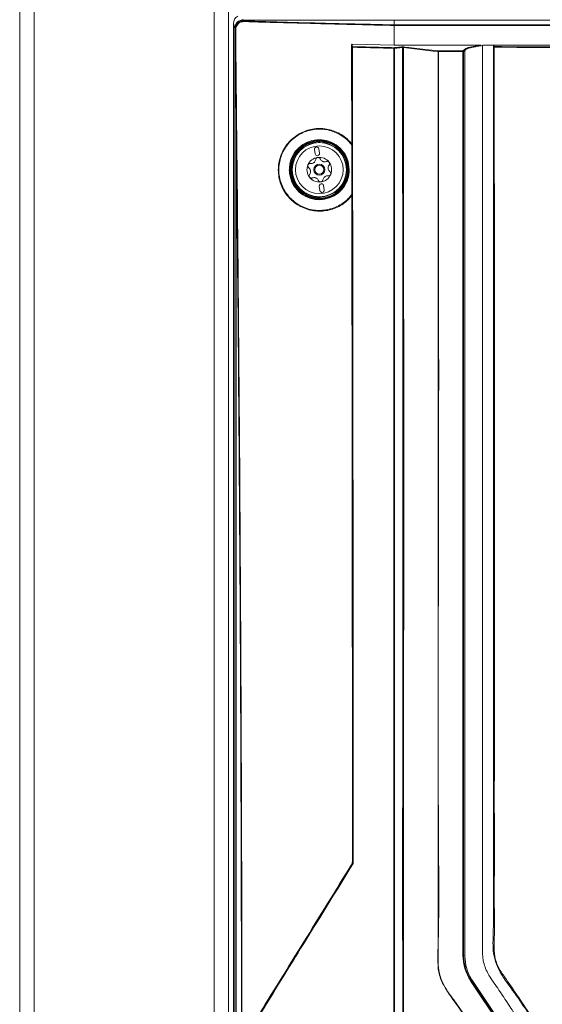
# Model space of a CAD drawing. Header units: millimetres. Extents: x 240 to 2023, y 154 to 1434.
# Tile 24 of 51: x 240 to 359, y 916 to 1139. Entities that reach past the tile are written whole.
import ezdxf

# ---------------------------------------------------------------- set-up
doc = ezdxf.new("R2010")
doc.units = ezdxf.units.MM
doc.header["$LTSCALE"] = 7.5

msp = doc.modelspace()

# ---------------------------------------------------------------- linework, layer by layer
at = {"color": 7, "linetype": 'Continuous', "lineweight": 15}
for p, q in [((240, 638.46), (240, 1401.16)), ((243.27, 1401.16), (243.27, 638.46)), ((284.09, 1401.16), (284.09, 638.46)), ((287.36, 1401.16), (287.36, 638.46)), ((288.79, 1137.25), (288.5, 1138.34)), ((288.5, 1138.34), (288.5, 872.21)), ((290.79, 1139.23), (290.81, 1139.15)), ((325, 1139.15), (290.81, 1139.15)), ((325, 1138.06), (325, 1139.15)), ((485, 1139.15), (325, 1139.15)), ((325, 1138.06), (325.01, 1138.06)), ((325.01, 1138.06), (325.01, 1138.06)), ((484.98, 1137.93), (325.01, 1137.93)), ((288.82, 1137.16), (288.79, 1137.25)), ((324.99, 1133.44), (315.46, 1133.69)), ((325, 1133.44), (344.67, 1133.44)), ((345, 1133.48), (347.5, 1133.48)), ((347.5, 1133.44), (462.5, 1133.44)), ((347.5, 1133.24), (347.5, 933.7)), ((335.05, 1132.14), (335.05, 1132)), ((335.05, 1132.14), (340.59, 1132.14)), ((340.59, 1132), (335.05, 1132)), ((340.59, 1132.14), (340.85, 1132.4)), ((340.59, 1132), (340.59, 1132.14)), ((340.59, 926.91), (340.59, 1132)), ((341, 1132.26), (340.73, 1131.99)), ((340.73, 1131.99), (340.73, 926.9)), ((341, 1132.25), (341, 1132.26)), ((341, 926.79), (341, 1132.25)), ((307.89, 1111.59), (307.99, 1111.59)), ((308.03, 1111.4), (308.03, 1111.63)), ((315.36, 1110.77), (315.38, 1099.6)), ((306.89, 1109.79), (307.02, 1108.79)), ((308.01, 1108.92), (307.89, 1109.91)), ((309.09, 1100.59), (308.96, 1101.58)), ((307.97, 1101.46), (308.1, 1100.46)), ((307.99, 1098.79), (307.89, 1098.79)), ((308.03, 1098.75), (308.03, 1098.98)), ((315.51, 948.41), (315.58, 948.39)), ((315.58, 948.39), (315.58, 948.39)), ((315.28, 947.34), (315.21, 947.36)), ((315.28, 947.34), (315.28, 947.34)), ((340.73, 926.9), (341, 926.79)), ((356.38, 900.1), (342.33, 921.14)), ((342.46, 921.21), (342.68, 921.25)), ((342.46, 921.21), (356.5, 900.18)), ((356.72, 900.22), (342.68, 921.25))]:
    msp.add_line(p, q, dxfattribs=at)
at = {"color": 106, "linetype": 'Continuous', "lineweight": 15}
for p, q in [((307.89, 1111.4), (307.89, 1111.59)), ((307.99, 1111.59), (307.99, 1111.4)), ((308.13, 1111.63), (308.13, 1111.4)), ((307.89, 1098.79), (307.89, 1098.98)), ((307.99, 1098.98), (307.99, 1098.79)), ((308.13, 1098.98), (308.13, 1098.75))]:
    msp.add_line(p, q, dxfattribs=at)
at = {"color": 7, "linetype": 'Continuous', "lineweight": 15, "flags": 128}
for points in [[(288.79, 872.05), (288.79, 970.05), (288.79, 1137.25)], [(315.38, 1132.97), (315.37, 1133.01), (315.35, 1133.18), (315.31, 1133.54)], [(315.46, 1133.69), (315.46, 1133.64), (315.48, 1133.48), (315.53, 1133.12)], [(334.96, 1132), (334.77, 1132.02), (333.85, 1132.12), (330.17, 1132.55), (327.08, 1132.91)], [(327.18, 1133.06), (327.41, 1133.03), (328.33, 1132.92), (332.01, 1132.49), (335.05, 1132.14)], [(347.54, 1132.98), (347.54, 1133), (347.52, 1133.16), (347.5, 1133.3)], [(347.65, 1133.44), (347.66, 1133.4), (347.68, 1133.24), (347.69, 1133.12)], [(289.12, 1115.27), (289.12, 1080.46), (289.12, 936.66), (289.12, 932.6), (289.12, 871.98)], [(307.89, 1111.69), (307.89, 1111.69), (307.89, 1111.68), (307.89, 1111.67), (307.89, 1111.66), (307.89, 1111.65), (307.89, 1111.63), (307.89, 1111.61), (307.89, 1111.59)], [(308.03, 1111.63), (308.01, 1111.61), (307.99, 1111.59)], [(308.13, 1111.63), (308.13, 1111.65), (308.13, 1111.67), (308.13, 1111.68), (308.13, 1111.7), (308.13, 1111.71), (308.13, 1111.72), (308.13, 1111.73), (308.13, 1111.73)], [(307.89, 1098.69), (307.89, 1098.69), (307.89, 1098.7), (307.89, 1098.71), (307.89, 1098.72), (307.89, 1098.73), (307.89, 1098.75), (307.89, 1098.77), (307.89, 1098.79)], [(307.99, 1098.79), (308.01, 1098.77), (308.03, 1098.75)], [(308.13, 1098.75), (308.13, 1098.73), (308.13, 1098.71), (308.13, 1098.69), (308.13, 1098.68), (308.13, 1098.67), (308.13, 1098.66), (308.13, 1098.65), (308.13, 1098.65)]]:
    msp.add_lwpolyline(points, dxfattribs=at)
at = {"color": 7, "linetype": 'Continuous', "lineweight": 15}
for radius in [6.21, 6.14, 5.41, 1.25, 1]:
    msp.add_circle((307.99, 1105.19), radius, dxfattribs=at)
for centre, radius, start, end in [((290.79, 1137.23), 2, 90.063, 179.5565), ((290.82, 1137.14), 2, 90.1925, 179.458), ((291.1, 1138.82), 0.206, 145.147, 184.7646), ((325.25, 1137.95), 0.27, 154.632, 183.9137), ((325.01, 1136.65), 1.28, 89.9018, 91.0382), ((289.01, 1136.66), 0.336, 87.282, 106.7441), ((315.53, 1132.97), 0.15, 89.8748, 179.5732), ((315.48, 1132.67), 0.316, 85.5119, 107.8419), ((315.76, 1133), 0.258, 152.6601, 183.5536), ((326.75, 1132.92), 0.15, 357.7768, 64.2405), ((327.23, 1132.92), 0.149, 111.1733, 181.1142), ((347.69, 1132.97), 0.15, 89.8776, 179.5345), ((347.65, 1132.48), 0.507, 86.262, 102.5199), ((348.64, 1133.01), 0.961, 172.9141, 181.1325), ((335.1, 1132), 0.149, 111.1926, 181.0949), ((335.05, 1129.77), 2.22, 89.9379, 92.3924), ((340.58, 1131.99), 0.152, 1.7309, 88.7221), ((340.62, 1131.11), 0.892, 82.3933, 91.9556), ((289.22, 1114.89), 0.397, 88.3179, 104.5915), ((307.99, 1105.19), 6.5, 90.8796, 269.1204), ((307.99, 1105.19), 6.4, 90.8796, 269.1204), ((319.41, 1100.18), 16.28, 134.8273, 135.0083), ((307.89, 1111.59), 0.1, 0.0197, 90.8489), ((307.93, 1111.63), 0.1, 0.019, 90.5333), ((307.99, 1105.19), 6.54, 271.2236, 88.7764), ((307.99, 1105.19), 6.44, 271.2236, 88.7764), ((307.39, 1109.85), 0.5, 7.377, 187.377), ((307.52, 1108.86), 0.5, 187.377, 7.377), ((307.99, 1105.19), 2.8, 157.377, 217.377), ((307.99, 1105.19), 2.8, 97.377, 157.377), ((307.99, 1105.19), 2.03, 124.8859, 129.8681), ((306.12, 1107.65), 1.07, 302.6274, 312.1266), ((307.99, 1105.19), 2.8, 37.377, 97.377), ((307.99, 1105.19), 2.03, 64.8859, 69.8681), ((309.18, 1108.04), 1.07, 242.6274, 252.1266), ((307.99, 1105.19), 2.8, 337.377, 37.377), ((307.99, 1105.19), 2.03, 184.8859, 189.8681), ((304.93, 1104.79), 1.07, 2.6274, 12.1266), ((307.99, 1105.19), 2.8, 277.377, 337.377), ((307.99, 1105.19), 2.03, 4.8859, 9.8681), ((311.06, 1105.59), 1.07, 182.6274, 192.1266), ((307.99, 1105.19), 2.8, 217.377, 277.377), ((307.99, 1105.19), 2.03, 244.8859, 249.8681), ((306.8, 1102.34), 1.07, 62.6274, 72.1266), ((308.47, 1101.52), 0.5, 7.377, 187.377), ((307.99, 1105.19), 2.03, 304.8859, 309.8681), ((309.87, 1102.73), 1.07, 122.6274, 132.1266), ((308.6, 1100.53), 0.5, 187.377, 7.377), ((307.89, 1098.79), 0.1, 269.1511, 359.9803), ((311.55, 1102.32), 5.15, 224.7964, 225.368), ((307.93, 1098.75), 0.1, 269.4838, 359.9639), ((313.58, 948.39), 2, 328.4502, 359.9575), ((313.58, 948.39), 2, 328.4173, 359.9939), ((350.97, 926.91), 10.38, 180.0035, 213.7377), ((340.62, 926.01), 0.893, 82.4025, 91.9578), ((350.97, 926.9), 10.23, 180.0034, 213.7377), ((342.9, 920.35), 0.973, 116.9764, 125.494)]:
    msp.add_arc(centre, radius, start, end, dxfattribs=at)
msp.add_ellipse((290.5, 1138.33), major_axis=(0.52, -1.95), ratio=0.992383, start_param=3.423538, end_param=4.451634, dxfattribs=at)
for points, knots in [([(288.92, 1136.98), (288.93, 1137.19), (288.97, 1137.62), (289.28, 1138.19), (289.74, 1138.63), (290.31, 1138.9), (290.72, 1138.92), (290.93, 1138.94)], [0, 0, 0, 0, 0.202065, 0.404727, 0.602611, 0.801747, 1, 1, 1, 1]), ([(290.89, 1138.8), (290.7, 1138.79), (290.32, 1138.77), (289.79, 1138.52), (289.37, 1138.12), (289.08, 1137.58), (289.04, 1137.19), (289.03, 1136.99)], [0, 0, 0, 0, 0.1990474, 0.3983257, 0.5958696, 0.7980619, 1, 1, 1, 1]), ([(290.81, 1139.15), (290.83, 1139.11), (290.86, 1139.04), (290.91, 1138.97), (290.93, 1138.94)], [0, 0, 0, 0, 0.588898, 1, 1, 1, 1]), ([(324.98, 1137.93), (320.19, 1138.03), (314.37, 1138.16), (304.48, 1138.41), (297.9, 1138.59), (292.37, 1138.76), (290.89, 1138.8)], [0, 0, 0, 0, 0.419211, 0.5092, 0.869186, 1, 1, 1, 1]), ([(290.93, 1138.94), (297.49, 1138.75), (308.78, 1138.42), (320.21, 1138.17), (325, 1138.06)], [0, 0, 0, 0, 0.580991, 1, 1, 1, 1]), ([(324.98, 1133.44), (324.98, 1133.77), (324.98, 1134.69), (324.98, 1136.19), (324.98, 1137.35), (324.98, 1137.93)], [0, 0, 0, 0, 0.225063, 0.612535, 1, 1, 1, 1]), ([(325.01, 1138.06), (325.01, 1138.06), (325.01, 1138.05), (325.01, 1138.02), (325.01, 1137.98), (325.01, 1137.94), (325.01, 1137.93)], [0, 0, 0, 0, 0.250049, 0.499979, 0.750013, 1, 1, 1, 1]), ([(325.01, 1138.06), (328.36, 1138.06), (350.35, 1138.06), (377.03, 1138.06), (409.64, 1138.06), (433.14, 1138.06), (459.06, 1138.06), (478.03, 1138.06), (484.98, 1138.06), (484.98, 1138.06)], [0, 0, 0, 0, 0.062747, 0.412548, 0.499999, 0.674899, 0.8498, 1, 1, 1, 1, 1]), ([(325.01, 1137.93), (325.01, 1137.35), (325.01, 1136.19), (325.01, 1134.78), (325.01, 1133.95), (325.01, 1133.7)], [0, 0, 0, 0, 0.411491, 0.822989, 1, 1, 1, 1]), ([(288.92, 1136.98), (288.9, 1137), (288.86, 1137.06), (288.83, 1137.12), (288.82, 1137.16)], [0, 0, 0, 0, 0.327177, 1, 1, 1, 1]), ([(289.12, 1115.27), (289.09, 1118.17), (289.01, 1125.41), (288.95, 1132.64), (288.92, 1136.98)], [0, 0, 0, 0, 0.400719, 1, 1, 1, 1]), ([(289.03, 1136.99), (289.06, 1132.66), (289.12, 1125.42), (289.2, 1118.18), (289.23, 1115.28)], [0, 0, 0, 0, 0.599281, 1, 1, 1, 1]), ([(315.31, 1133.54), (315.31, 1133.55), (315.31, 1133.59), (315.34, 1133.63), (315.38, 1133.67), (315.42, 1133.68), (315.45, 1133.69), (315.46, 1133.69)], [0, 0, 0, 0, 0.21255, 0.425373, 0.631837, 0.83467, 1, 1, 1, 1]), ([(315.31, 1133.54), (315.32, 1126.42), (315.33, 1118.92), (315.35, 1111.41), (315.35, 1111.02)], [0, 0, 0, 0, 0.947627, 1, 1, 1, 1]), ([(315.58, 948.39), (315.57, 962), (315.56, 989.22), (315.52, 1033.6), (315.46, 1081.55), (315.41, 1115.83), (315.38, 1132.97)], [0, 0, 0, 0, 0.220821, 0.441696, 0.720793, 1, 1, 1, 1]), ([(315.5, 1132.98), (315.53, 1115.84), (315.58, 1081.56), (315.62, 1046.38), (315.64, 1025.04), (315.66, 1007.58), (315.68, 981), (315.69, 957.73), (315.7, 947.78)], [0, 0, 0, 0, 0.278237, 0.556475, 0.569931, 0.623755, 0.839057, 1, 1, 1, 1]), ([(324.93, 1132.74), (323.35, 1132.78), (320.2, 1132.86), (317.06, 1132.94), (315.5, 1132.98)], [0, 0, 0, 0, 0.503428, 1, 1, 1, 1]), ([(315.53, 1133.12), (317.09, 1133.08), (320.23, 1132.99), (323.37, 1132.91), (324.96, 1132.87)], [0, 0, 0, 0, 0.496573, 1, 1, 1, 1]), ([(324.96, 1132.87), (325, 1132.88), (325.32, 1132.91), (325.83, 1132.96), (326.41, 1133.02), (326.71, 1133.05), (326.82, 1133.06)], [0, 0, 0, 0, 0.060371, 0.524085, 0.819955, 1, 1, 1, 1]), ([(324.96, 1132.87), (324.96, 1132.87), (324.96, 1132.87), (324.97, 1132.86), (324.98, 1132.83), (324.99, 1132.8), (324.99, 1132.79)], [0, 0, 0, 0, 0.018739, 0.38821, 0.725282, 1, 1, 1, 1]), ([(326.9, 1132.92), (326.79, 1132.91), (326.5, 1132.88), (325.91, 1132.82), (325.41, 1132.77), (325.08, 1132.74), (325.05, 1132.74)], [0, 0, 0, 0, 0.180031, 0.475903, 0.939622, 1, 1, 1, 1]), ([(327.18, 1133.06), (327.16, 1133.06), (327.1, 1133.06), (327.01, 1133.07), (326.91, 1133.06), (326.85, 1133.06), (326.82, 1133.06)], [0, 0, 0, 0, 0.22859, 0.484583, 0.742345, 1, 1, 1, 1]), ([(326.92, 909.98), (326.92, 909.98), (326.92, 910.22), (326.9, 913.29), (326.91, 922), (326.89, 941.75), (326.91, 969.97), (326.91, 1003.83), (326.91, 1032.05), (326.91, 1057.44), (326.91, 1080.02), (326.9, 1102.59), (326.9, 1120.22), (326.9, 1129.39), (326.9, 1132.92)], [0, 0, 0, 0, 0, 0.003252, 0.041223, 0.117166, 0.269053, 0.420939, 0.572826, 0.648769, 0.762684, 0.876599, 0.952542, 1, 1, 1, 1]), ([(327.08, 1132.91), (327.07, 1132.92), (327.05, 1132.92), (327, 1132.93), (326.95, 1132.92), (326.92, 1132.92), (326.9, 1132.92)], [0, 0, 0, 0, 0.230545, 0.485494, 0.741515, 1, 1, 1, 1]), ([(327.08, 1132.91), (327.09, 1123.31), (327.11, 1105.68), (327.13, 1079.58), (327.13, 1057.44), (327.14, 1032.05), (327.13, 1003.83), (327.12, 969.97), (327.11, 941.75), (327.08, 921.76), (327.07, 913.05), (327.07, 909.99)], [0, 0, 0, 0, 0.1292109, 0.2373071, 0.3512255, 0.4271711, 0.5790624, 0.7309536, 0.8828448, 0.9587904, 1, 1, 1, 1]), ([(340.85, 1132.4), (340.92, 1132.46), (341.14, 1132.66), (342.02, 1132.99), (343.36, 1133.27), (344.3, 1133.41), (344.54, 1133.44)], [0, 0, 0, 0, 0.154335, 0.517004, 0.875677, 1, 1, 1, 1]), ([(345, 1133.35), (345, 1133.35), (344.69, 1133.35), (343.51, 1133.1), (342.17, 1132.84), (341.3, 1132.58), (341.05, 1132.25), (341, 1132.25), (341, 1132.25)], [0, 0, 0, 0, 0.000008, 0.172385, 0.511427, 0.854068, 0.999993, 1, 1, 1, 1]), ([(345, 1133.48), (345, 1094.15), (345, 1037.51), (345, 973.26), (345, 947.34), (345, 937.73), (345, 934.74), (345, 931.75), (345, 928.75), (345, 925.7), (346.25, 922.47), (348.47, 919.5), (350.64, 916.15), (352.86, 912.86), (354.71, 910.06), (356.29, 907.74), (357.56, 905.68), (359.55, 903.49), (362.4, 901.97), (365.36, 901.56), (367.85, 901.64), (370.13, 901.62), (375.53, 901.63), (383.99, 901.62), (395.58, 901.62), (407.19, 901.62), (418.92, 901.63), (430.83, 901.6), (439.77, 901.67), (446.12, 901.58), (449.49, 902.79), (452.08, 905.1), (453.59, 907.57), (454.98, 909.6), (456.27, 911.55), (457.61, 913.55), (458.99, 915.63), (460.45, 917.81), (461.91, 920.04), (463.55, 922.32), (464.88, 925.08), (465.88, 952.37), (464.33, 1021.42), (464.74, 1089.94), (465, 1133.48)], [0, 0, 0, 0, 0.210693, 0.303394, 0.344186, 0.349529, 0.354871, 0.360213, 0.365556, 0.370983, 0.376371, 0.383753, 0.390783, 0.397775, 0.404988, 0.40878, 0.412789, 0.417945, 0.424439, 0.429606, 0.433738, 0.437806, 0.441821, 0.462638, 0.483084, 0.503898, 0.524796, 0.545874, 0.567667, 0.572739, 0.579753, 0.586225, 0.590909, 0.595245, 0.599402, 0.603452, 0.60811, 0.612766, 0.617496, 0.622393, 0.627865, 0.633556, 0.767142, 1, 1, 1, 1]), ([(462.45, 1132.98), (462.44, 1117.86), (462.42, 1087.63), (462.43, 1042.22), (462.32, 996.79), (462.65, 960.31), (462.19, 937.81), (462.55, 929.43), (462.47, 926.4), (461.45, 923.92), (460.13, 921.99), (457.33, 918.04), (454.14, 913.27), (451.1, 908.34), (448.93, 905.73), (446.61, 904.51), (441.38, 904.09), (430.04, 904.55), (412.46, 904.29), (392.82, 904.4), (377.98, 904.29), (369.55, 904.38), (366.11, 904.28), (364.04, 904.4), (361.86, 905.22), (359.39, 907.41), (357.23, 910.85), (354.56, 915.17), (351.44, 919.53), (348.69, 923.29), (347.3, 927.45), (347.44, 931.58), (347.91, 947.58), (347.44, 975.27), (347.63, 1014.42), (347.57, 1053.96), (347.57, 1093.48), (347.55, 1119.81), (347.54, 1132.98)], [0, 0, 0, 0, 0.082469, 0.164937, 0.247406, 0.329874, 0.363611, 0.369672, 0.375674, 0.379842, 0.38409, 0.388344, 0.406253, 0.415289, 0.419902, 0.424528, 0.429085, 0.448203, 0.486447, 0.52469, 0.555112, 0.567209, 0.570564, 0.573901, 0.578426, 0.582953, 0.591628, 0.600328, 0.610631, 0.620907, 0.625421, 0.634229, 0.643078, 0.712831, 0.784598, 0.856365, 0.928182, 1, 1, 1, 1]), ([(347.68, 1132.99), (347.69, 1119.82), (347.71, 1093.49), (347.73, 1053.97), (347.72, 1014.43), (347.78, 975.25), (347.61, 947.64), (347.75, 932.39), (347.65, 929.16), (347.66, 926.71), (348.5, 924.23), (350.03, 922), (352.2, 918.92), (354.61, 915.21), (357.03, 911.68), (358.73, 908.98), (360.06, 906.96), (361.94, 905.36), (364.07, 904.53), (366.12, 904.47), (369.55, 904.5), (377.98, 904.48), (392.82, 904.53), (412.46, 904.44), (430.04, 904.7), (441.37, 904.24), (446.57, 904.66), (448.84, 905.85), (450.99, 908.43), (454.01, 913.36), (457.47, 918.39), (460.27, 922.55), (461.52, 924.49), (462.17, 926.09), (462.31, 927.78), (462.26, 929.98), (462.31, 937.84), (462.23, 960.29), (462.27, 996.8), (462.26, 1042.23), (462.28, 1087.63), (462.3, 1117.87), (462.31, 1132.99)], [0, 0, 0, 0, 0.071874, 0.14376, 0.215583, 0.287419, 0.357232, 0.366043, 0.370461, 0.37486, 0.379286, 0.38442, 0.389567, 0.399852, 0.408528, 0.412874, 0.417209, 0.421647, 0.426086, 0.429388, 0.432729, 0.444836, 0.475287, 0.513561, 0.551847, 0.570983, 0.575461, 0.579998, 0.584525, 0.593569, 0.611495, 0.617739, 0.620915, 0.624066, 0.627042, 0.630039, 0.636072, 0.669839, 0.75237, 0.834919, 0.91745, 1, 1, 1, 1]), ([(462.31, 1132.99), (458.22, 1132.96), (446.63, 1132.89), (427.52, 1132.81), (402.49, 1132.78), (375.87, 1132.82), (356.78, 1132.93), (347.68, 1132.99)], [0, 0, 0, 0, 0.107163, 0.303599, 0.500036, 0.761856, 1, 1, 1, 1]), ([(347.69, 1133.12), (356.78, 1133.07), (375.88, 1132.96), (402.49, 1132.92), (427.52, 1132.95), (446.62, 1133.02), (458.21, 1133.1), (462.3, 1133.12)], [0, 0, 0, 0, 0.238144, 0.499964, 0.696401, 0.892837, 1, 1, 1, 1]), ([(324.95, 902.91), (324.93, 913.6), (324.89, 934.98), (324.9, 967.66), (324.89, 995.29), (324.89, 1023.37), (324.89, 1051.29), (324.9, 1089.59), (324.92, 1116.72), (324.93, 1132.74)], [0, 0, 0, 0, 0.139331, 0.278662, 0.425981, 0.499639, 0.645008, 0.790353, 1, 1, 1, 1]), ([(324.93, 1132.74), (324.93, 1132.74), (324.95, 1132.76), (324.97, 1132.77), (324.99, 1132.79)], [0, 0, 0, 0, 0.032019, 1, 1, 1, 1]), ([(324.99, 1132.79), (325.01, 1132.77), (325.03, 1132.76), (325.05, 1132.74), (325.05, 1132.74)], [0, 0, 0, 0, 0.9697456, 1, 1, 1, 1]), ([(325.05, 1132.74), (325.05, 1116.71), (325.05, 1089.58), (325.05, 1051.28), (325.05, 1023.37), (325.05, 995.29), (325.06, 967.66), (325.02, 934.99), (325.04, 913.61), (325.04, 902.92)], [0, 0, 0, 0, 0.209656, 0.355006, 0.500381, 0.574042, 0.721366, 0.860683, 1, 1, 1, 1]), ([(335.05, 1132), (335.05, 1131.9), (335.05, 1131.4), (335.05, 1129.3), (335.05, 1120.91), (335.05, 1087.37), (335.13, 1028.71), (334.85, 971.2), (335.15, 937.43), (334.95, 928.7), (334.74, 924.18), (336.23, 919.66), (339.22, 915.66), (344.89, 907.43), (349.32, 900.72), (352.67, 895.66)], [0, 0, 0, 0, 0.0012403, 0.0062009, 0.0260436, 0.1054143, 0.4228969, 0.7544879, 0.8203545, 0.8418606, 0.8632993, 0.8757226, 0.9001819, 0.9246845, 1, 1, 1, 1]), ([(334.96, 924.42), (334.96, 924.42), (334.96, 924.52), (334.96, 925.01), (334.96, 927.11), (334.96, 935.5), (334.96, 969.05), (334.96, 1036.14), (334.96, 1096.85), (334.96, 1132)], [0, 0, 0, 0, 0, 0.001443, 0.007215, 0.030301, 0.122647, 0.492031, 1, 1, 1, 1]), ([(341, 1132.26), (340.99, 1132.27), (340.99, 1132.31), (340.96, 1132.35), (340.93, 1132.38), (340.89, 1132.4), (340.86, 1132.4), (340.85, 1132.4), (340.85, 1132.4)], [0, 0, 0, 0, 0.218393, 0.43687, 0.655257, 0.873726, 0.913713, 1, 1, 1, 1]), ([(352.67, 895.66), (353.24, 894.97), (354.37, 893.59), (356.41, 892.58), (358.57, 892.09), (360.8, 892.06), (386.93, 892.76), (414.7, 892.46), (443.93, 892.03), (449, 891.95), (452.5, 892.26), (454.44, 892.87), (456.77, 894.7), (458.66, 897.26), (460.45, 900.17), (464.53, 906.68), (468.68, 912.95), (472.94, 918.88), (474.18, 920.83), (475.17, 923.88), (475.67, 928.04), (475.61, 933.75), (475.13, 939.48), (474.19, 967.72), (475.44, 1031.9), (475.13, 1094.16), (474.94, 1132)], [0, 0, 0, 0, 0.007613, 0.015224, 0.019009, 0.026605, 0.03423, 0.244001, 0.264877, 0.285732, 0.287451, 0.295101, 0.302751, 0.312521, 0.322353, 0.332187, 0.37862, 0.386928, 0.395179, 0.398241, 0.414488, 0.430886, 0.447451, 0.463931, 0.674156, 1, 1, 1, 1]), ([(290.34, 885.1), (290.34, 890), (290.34, 906.89), (290.3, 935.76), (290.19, 971.71), (290.02, 1007.66), (289.78, 1043.58), (289.49, 1079.45), (289.24, 1103.33), (289.12, 1115.27)], [0, 0, 0, 0, 0.063833, 0.219823, 0.375813, 0.531932, 0.688052, 0.844026, 1, 1, 1, 1]), ([(289.23, 1115.28), (289.35, 1103.34), (289.6, 1079.46), (289.9, 1042.37), (290.15, 1004.03), (290.33, 964.41), (290.44, 924.77), (290.45, 898.32), (290.45, 885.1)], [0, 0, 0, 0, 0.1559745, 0.3119489, 0.4838754, 0.6558019, 0.8279009, 1, 1, 1, 1]), ([(315.38, 1099.3), (315.21, 1099.1), (314.39, 1098.12), (312.49, 1096.71), (309.51, 1095.72), (306.33, 1095.76), (303.29, 1096.88), (300.77, 1098.97), (299.08, 1101.85), (298.5, 1105.08), (299.03, 1108.26), (300.52, 1111.01), (302.81, 1113.13), (305.68, 1114.41), (308.85, 1114.69), (311.98, 1113.88), (314.14, 1112.45), (315.1, 1111.34), (315.36, 1111.05)], [0, 0, 0, 0, 0.01644, 0.082612, 0.149446, 0.217857, 0.287953, 0.359035, 0.429775, 0.501468, 0.56719, 0.632918, 0.698644, 0.765428, 0.833843, 0.903756, 0.974437, 1, 1, 1, 1]), ([(315.36, 1110.77), (315.06, 1111.13), (314.08, 1112.3), (311.88, 1113.75), (308.81, 1114.55), (305.68, 1114.27), (302.86, 1113.02), (300.6, 1110.93), (299.14, 1108.22), (298.62, 1105.1), (299.19, 1101.91), (300.85, 1099.09), (303.33, 1097.02), (306.32, 1095.93), (309.45, 1095.88), (312.39, 1096.86), (314.32, 1098.29), (315.17, 1099.34), (315.38, 1099.6)], [0, 0, 0, 0, 0.0306, 0.100559, 0.169762, 0.237475, 0.303554, 0.368564, 0.43356, 0.498544, 0.56945, 0.63944, 0.709794, 0.779185, 0.846904, 0.913047, 0.978516, 1, 1, 1, 1]), ([(314.79, 1105.19), (314.73, 1104.48), (314.59, 1103.02), (313.52, 1101.03), (311.88, 1099.46), (309.81, 1098.51), (307.53, 1098.27), (305.25, 1098.81), (303.26, 1100.1), (301.82, 1102), (301.19, 1104.01), (301.15, 1106.04), (301.65, 1107.99), (302.89, 1109.88), (304.68, 1111.28), (306.84, 1112.03), (309.16, 1112.03), (311.39, 1111.24), (313.22, 1109.74), (314.53, 1107.65), (314.7, 1106.03), (314.79, 1105.19)], [0, 0, 0, 0, 0.0492084, 0.1012591, 0.1530214, 0.2052827, 0.2586797, 0.3134316, 0.3691599, 0.4249459, 0.4797495, 0.5138871, 0.5655177, 0.6171501, 0.6689497, 0.7217304, 0.7758334, 0.8310451, 0.886703, 0.9419763, 1, 1, 1, 1]), ([(314.67, 1105.18), (314.67, 1105.23), (314.66, 1106.04), (314.5, 1106.86), (313.95, 1108.28), (313.14, 1109.63), (311.34, 1111.1), (309.17, 1111.86), (306.9, 1111.86), (304.79, 1111.13), (303.04, 1109.77), (301.82, 1107.91), (301.33, 1106.01), (301.38, 1104.03), (301.99, 1102.06), (303.4, 1100.2), (305.35, 1098.94), (307.57, 1098.41), (309.8, 1098.64), (311.83, 1099.58), (313.43, 1101.11), (314.48, 1103.06), (314.61, 1104.49), (314.67, 1105.18)], [0, 0, 0, 0, 0.003843, 0.057775, 0.058083, 0.113366, 0.169044, 0.224275, 0.278388, 0.331162, 0.382938, 0.434537, 0.486136, 0.520259, 0.575057, 0.630858, 0.686611, 0.741386, 0.794791, 0.847044, 0.898785, 0.95081, 1, 1, 1, 1]), ([(308.13, 1111.73), (308.12, 1111.73), (308.08, 1111.73), (308.03, 1111.73), (307.97, 1111.73), (307.94, 1111.73), (307.93, 1111.73), (307.93, 1111.73)], [0, 0, 0, 0, 0.132545, 0.350774, 0.568095, 0.784403, 1, 1, 1, 1]), ([(308.03, 1111.63), (308.03, 1111.63), (308.03, 1111.63), (308.05, 1111.63), (308.08, 1111.63), (308.11, 1111.63), (308.12, 1111.63), (308.13, 1111.63)], [0, 0, 0, 0, 0.21714, 0.434335, 0.651523, 0.868401, 1, 1, 1, 1]), ([(315.36, 1111.05), (315.36, 1111.04), (315.36, 1111.04), (315.36, 1111.01), (315.36, 1110.94), (315.36, 1110.86), (315.36, 1110.8), (315.36, 1110.77)], [0, 0, 0, 0, 0.116233, 0.257987, 0.476079, 0.811936, 1, 1, 1, 1]), ([(305.41, 1106.27), (305.4, 1106.26), (305.38, 1106.2), (305.36, 1106.07), (305.38, 1105.9), (305.46, 1105.74), (305.54, 1105.67), (305.58, 1105.64)], [0, 0, 0, 0, 0.037511, 0.282635, 0.528369, 0.778934, 1, 1, 1, 1]), ([(305.97, 1106.59), (305.91, 1106.59), (305.79, 1106.6), (305.62, 1106.52), (305.48, 1106.41), (305.43, 1106.31), (305.41, 1106.27)], [0, 0, 0, 0, 0.264893, 0.530061, 0.787644, 1, 1, 1, 1]), ([(306.69, 1106.75), (306.59, 1106.7), (306.39, 1106.59), (306.13, 1106.57), (306, 1106.59), (305.97, 1106.59)], [0, 0, 0, 0, 0.446523, 0.891932, 1, 1, 1, 1]), ([(307.17, 1107.51), (307.15, 1107.39), (307.1, 1107.17), (306.95, 1106.96), (306.85, 1106.87), (306.83, 1106.86)], [0, 0, 0, 0, 0.471286, 0.910057, 1, 1, 1, 1]), ([(307.63, 1107.97), (307.62, 1107.96), (307.56, 1107.96), (307.44, 1107.91), (307.3, 1107.8), (307.21, 1107.66), (307.18, 1107.56), (307.17, 1107.51)], [0, 0, 0, 0, 0.037508, 0.282658, 0.528368, 0.778961, 1, 1, 1, 1]), ([(308.19, 1107.64), (308.17, 1107.69), (308.11, 1107.8), (307.96, 1107.91), (307.79, 1107.97), (307.68, 1107.97), (307.63, 1107.97)], [0, 0, 0, 0, 0.264906, 0.530083, 0.787646, 1, 1, 1, 1]), ([(308.69, 1107.1), (308.6, 1107.16), (308.4, 1107.28), (308.26, 1107.49), (308.21, 1107.62), (308.19, 1107.64)], [0, 0, 0, 0, 0.4465429, 0.8919535, 1, 1, 1, 1]), ([(309.59, 1107.06), (309.48, 1107.02), (309.26, 1106.96), (309, 1106.98), (308.88, 1107.02), (308.85, 1107.03)], [0, 0, 0, 0, 0.471271, 0.910048, 1, 1, 1, 1]), ([(310.22, 1106.89), (310.21, 1106.9), (310.17, 1106.95), (310.07, 1107.03), (309.91, 1107.1), (309.74, 1107.11), (309.64, 1107.07), (309.59, 1107.06)], [0, 0, 0, 0, 0.037481, 0.282636, 0.528348, 0.778927, 1, 1, 1, 1]), ([(309.99, 1105.54), (310, 1105.65), (310.01, 1105.88), (310.12, 1106.11), (310.2, 1106.22), (310.22, 1106.24)], [0, 0, 0, 0, 0.446515, 0.891933, 1, 1, 1, 1]), ([(310.22, 1106.24), (310.25, 1106.29), (310.31, 1106.39), (310.34, 1106.58), (310.31, 1106.75), (310.24, 1106.85), (310.22, 1106.89)], [0, 0, 0, 0, 0.2648878, 0.5300369, 0.7876293, 1, 1, 1, 1]), ([(305.58, 1105.64), (305.66, 1105.56), (305.83, 1105.41), (305.93, 1105.17), (305.96, 1105.04), (305.97, 1105.02)], [0, 0, 0, 0, 0.471274, 0.910064, 1, 1, 1, 1]), ([(305.77, 1104.14), (305.74, 1104.09), (305.67, 1103.99), (305.65, 1103.8), (305.68, 1103.63), (305.74, 1103.53), (305.77, 1103.49)], [0, 0, 0, 0, 0.264862, 0.530061, 0.787663, 1, 1, 1, 1]), ([(305.99, 1104.84), (305.99, 1104.73), (305.98, 1104.5), (305.87, 1104.27), (305.79, 1104.16), (305.77, 1104.14)], [0, 0, 0, 0, 0.446516, 0.891933, 1, 1, 1, 1]), ([(309.29, 1103.63), (309.4, 1103.68), (309.6, 1103.79), (309.85, 1103.81), (309.99, 1103.79), (310.01, 1103.79)], [0, 0, 0, 0, 0.446528, 0.891933, 1, 1, 1, 1]), ([(310.01, 1103.79), (310.07, 1103.79), (310.2, 1103.78), (310.37, 1103.85), (310.5, 1103.97), (310.55, 1104.07), (310.58, 1104.11)], [0, 0, 0, 0, 0.264886, 0.530074, 0.78764, 1, 1, 1, 1]), ([(310.41, 1104.74), (310.32, 1104.82), (310.16, 1104.97), (310.05, 1105.21), (310.02, 1105.34), (310.02, 1105.36)], [0, 0, 0, 0, 0.4712702, 0.9100635, 1, 1, 1, 1]), ([(310.58, 1104.11), (310.58, 1104.12), (310.61, 1104.18), (310.63, 1104.31), (310.6, 1104.48), (310.53, 1104.63), (310.45, 1104.71), (310.41, 1104.74)], [0, 0, 0, 0, 0.037507, 0.282633, 0.528368, 0.778934, 1, 1, 1, 1]), ([(305.77, 1103.49), (305.77, 1103.48), (305.81, 1103.43), (305.91, 1103.35), (306.08, 1103.28), (306.24, 1103.27), (306.35, 1103.31), (306.4, 1103.32)], [0, 0, 0, 0, 0.037513, 0.282664, 0.528357, 0.778931, 1, 1, 1, 1]), ([(306.4, 1103.32), (306.51, 1103.36), (306.72, 1103.42), (306.98, 1103.4), (307.11, 1103.36), (307.13, 1103.35)], [0, 0, 0, 0, 0.471275, 0.910047, 1, 1, 1, 1]), ([(307.29, 1103.28), (307.39, 1103.22), (307.58, 1103.1), (307.73, 1102.89), (307.78, 1102.76), (307.79, 1102.74)], [0, 0, 0, 0, 0.4465429, 0.8919535, 1, 1, 1, 1]), ([(307.79, 1102.74), (307.82, 1102.69), (307.88, 1102.58), (308.02, 1102.46), (308.19, 1102.41), (308.3, 1102.41), (308.35, 1102.41)], [0, 0, 0, 0, 0.264902, 0.53008, 0.787645, 1, 1, 1, 1]), ([(308.35, 1102.41), (308.36, 1102.41), (308.43, 1102.42), (308.55, 1102.47), (308.68, 1102.58), (308.78, 1102.72), (308.8, 1102.82), (308.81, 1102.87)], [0, 0, 0, 0, 0.0375128, 0.2826508, 0.5283448, 0.7789295, 1, 1, 1, 1]), ([(308.81, 1102.87), (308.84, 1102.99), (308.89, 1103.2), (309.04, 1103.42), (309.14, 1103.51), (309.15, 1103.52)], [0, 0, 0, 0, 0.471264, 0.910054, 1, 1, 1, 1]), ([(315.36, 1099.33), (315.38, 1086.78), (315.42, 1061.67), (315.46, 1023.95), (315.49, 986.2), (315.5, 961), (315.51, 948.41)], [0, 0, 0, 0, 0.249894, 0.499787, 0.749894, 1, 1, 1, 1]), ([(315.38, 1099.6), (315.38, 1099.55), (315.38, 1099.47), (315.38, 1099.38), (315.38, 1099.33), (315.38, 1099.31), (315.38, 1099.3), (315.38, 1099.3), (315.38, 1099.3)], [0, 0, 0, 0, 0.358685, 0.605747, 0.764416, 0.879763, 0.971089, 1, 1, 1, 1]), ([(307.93, 1098.65), (307.93, 1098.65), (307.93, 1098.65), (307.96, 1098.65), (308, 1098.65), (308.06, 1098.65), (308.11, 1098.65), (308.13, 1098.65)], [0, 0, 0, 0, 0.1313727, 0.347167, 0.5638543, 0.781572, 1, 1, 1, 1]), ([(308.13, 1098.75), (308.12, 1098.75), (308.1, 1098.75), (308.07, 1098.75), (308.04, 1098.75), (308.03, 1098.75), (308.03, 1098.75), (308.03, 1098.75)], [0, 0, 0, 0, 0.216859, 0.433653, 0.650546, 0.867596, 1, 1, 1, 1]), ([(315.7, 947.78), (312.01, 941.8), (307.53, 934.55), (300.26, 922.79), (296.68, 917), (293.88, 912.47)], [0, 0, 0, 0, 0.507013, 0.6146, 1, 1, 1, 1]), ([(315.21, 947.36), (315.31, 947.56), (315.48, 947.89), (315.5, 948.26), (315.51, 948.41)], [0, 0, 0, 0, 0.596731, 1, 1, 1, 1]), ([(315.7, 947.78), (315.68, 947.77), (315.63, 947.72), (315.54, 947.62), (315.43, 947.51), (315.34, 947.41), (315.29, 947.36), (315.28, 947.34), (315.28, 947.34)], [0, 0, 0, 0, 0.093273, 0.347619, 0.634464, 0.855634, 0.989806, 1, 1, 1, 1]), ([(315.58, 948.39), (315.58, 948.38), (315.58, 948.36), (315.59, 948.29), (315.61, 948.16), (315.65, 947.99), (315.68, 947.86), (315.7, 947.78), (315.7, 947.78)], [0, 0, 0, 0, 0.010184, 0.14422, 0.365351, 0.652265, 0.994372, 1, 1, 1, 1]), ([(315.21, 947.36), (311.63, 941.55), (304.45, 929.93), (297.3, 918.36), (293.72, 912.57)], [0, 0, 0, 0, 0.499881, 1, 1, 1, 1]), ([(293.79, 912.55), (297.37, 918.34), (304.52, 929.91), (311.7, 941.53), (315.28, 947.34)], [0, 0, 0, 0, 0.500301, 1, 1, 1, 1]), ([(342.68, 921.25), (342.59, 921.39), (342.06, 922.21), (341.23, 924.02), (341.08, 925.81), (341, 926.79)], [0, 0, 0, 0, 0.084539, 0.500362, 1, 1, 1, 1]), ([(352.62, 895.62), (352.57, 895.71), (352.29, 896.12), (351.12, 897.87), (346.44, 904.83), (341.46, 912.93), (336.04, 920.06), (335.05, 922.79), (334.96, 924.11), (334.96, 924.42), (334.96, 924.42)], [0, 0, 0, 0, 0.008816, 0.044081, 0.185141, 0.749382, 0.88356, 0.97271, 0.999998, 1, 1, 1, 1]), ([(475.04, 924.42), (475.04, 924.42), (475.04, 923.74), (474.8, 922.04), (473.53, 919.6), (472.23, 917.87), (471.28, 916.45), (469.68, 914.06), (466.25, 908.87), (462.23, 903.09), (459.01, 897.81), (456.98, 894.79), (454.45, 892.84), (452.03, 892.1), (449.76, 892.05), (435.71, 892.38), (414.73, 892.01), (389.88, 892.14), (374.98, 892.05), (366.75, 892.18), (362.17, 892.01), (359.42, 891.94), (356.73, 892.36), (354.36, 893.61), (353.1, 894.87), (352.62, 895.62), (352.62, 895.62)], [0, 0, 0, 0, 0, 0.014451, 0.035902, 0.057673, 0.060586, 0.072239, 0.118847, 0.193015, 0.221959, 0.25072, 0.269747, 0.288754, 0.303336, 0.317968, 0.587533, 0.749252, 0.846273, 0.904478, 0.924118, 0.943733, 0.963015, 0.981049, 1, 1, 1, 1, 1])]:
    msp.add_open_spline(points, degree=3, knots=knots, dxfattribs=at)

doc.saveas('drawing.dxf')
